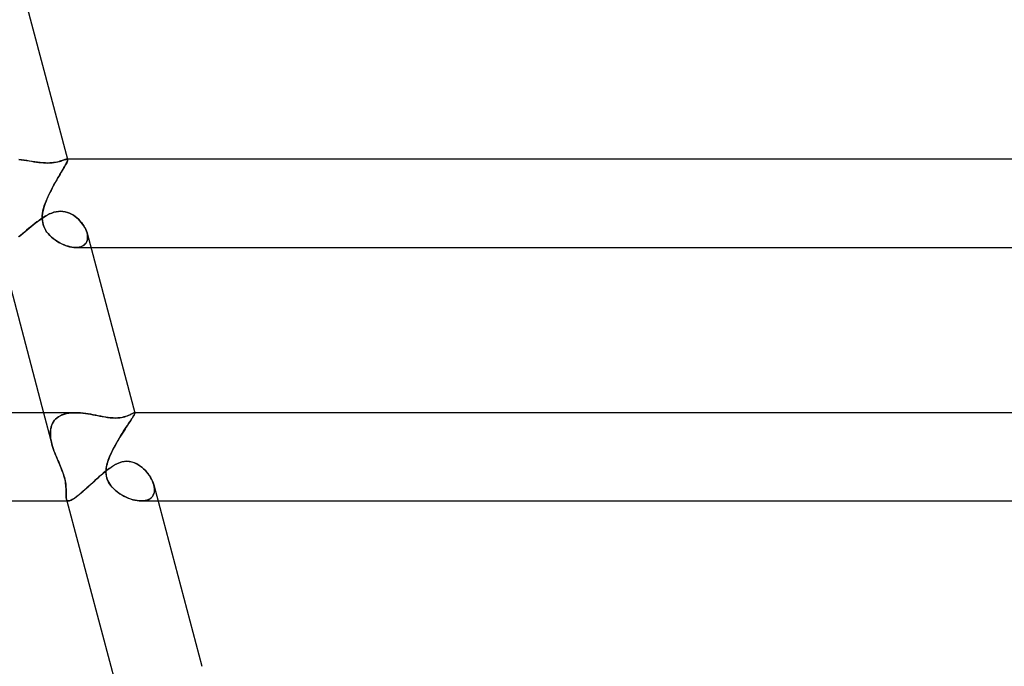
# Model space of a CAD drawing. Header units: millimetres. Extents: x -345 to 345, y -2 to 230.
# Tile 46 of 74: x 138 to 183, y 27 to 56. Entities that reach past the tile are written whole.
import ezdxf

# ---------------------------------------------------------------- set-up
doc = ezdxf.new("R2010")
doc.units = ezdxf.units.MM
doc.layers.add('HIDDEN', color=7, linetype='Continuous')
doc.layers.add('THICK', color=7, linetype='Continuous')

msp = doc.modelspace()

# ---------------------------------------------------------------- linework, layer by layer
at = {"layer": 'HIDDEN'}
for p, q in [((138.207, 49.969), (138.086, 49.982)), ((138.328, 49.954), (138.207, 49.969)), ((138.45, 49.937), (138.328, 49.954)), ((138.572, 49.919), (138.45, 49.937)), ((138.694, 49.901), (138.572, 49.919)), ((138.816, 49.883), (138.694, 49.901)), ((138.937, 49.866), (138.816, 49.883)), ((139.057, 49.852), (138.937, 49.866)), ((139.176, 49.84), (139.057, 49.852)), ((139.291, 49.833), (139.176, 49.84)), ((139.403, 49.83), (139.291, 49.833)), ((139.496, 49.832), (139.403, 49.83)), ((139.584, 49.838), (139.496, 49.832)), ((139.667, 49.847), (139.584, 49.838)), ((139.744, 49.859), (139.667, 49.847)), ((139.815, 49.873), (139.744, 49.859)), ((139.881, 49.889), (139.815, 49.873)), ((139.943, 49.906), (139.881, 49.889)), ((139.999, 49.923), (139.943, 49.906)), ((140.052, 49.94), (139.999, 49.923)), ((140.099, 49.956), (140.052, 49.94)), ((140.142, 49.97), (140.099, 49.956)), ((140.141, 49.626), (140.101, 49.558)), ((140.137, 49.619), (140.174, 49.683)), ((140.176, 49.688), (140.141, 49.626)), ((140.181, 49.982), (140.142, 49.97)), ((140.174, 49.683), (140.206, 49.741)), ((140.208, 49.744), (140.176, 49.688)), ((140.214, 49.992), (140.181, 49.982)), ((140.206, 49.741), (140.234, 49.793)), ((140.236, 49.795), (140.208, 49.744)), ((140.242, 49.998), (140.214, 49.992)), ((140.234, 49.793), (140.258, 49.839)), ((140.259, 49.84), (140.236, 49.795)), ((140.264, 50), (140.242, 49.998)), ((140.258, 49.839), (140.276, 49.879)), ((140.277, 49.879), (140.259, 49.84)), ((140.274, 49.999), (140.264, 50)), ((140.265, 50), (140.274, 49.999)), ((140.282, 49.998), (140.274, 49.999)), ((140.274, 49.999), (140.282, 49.998)), ((140.276, 49.879), (140.29, 49.912)), ((140.29, 49.912), (140.277, 49.879)), ((140.288, 49.995), (140.282, 49.998)), ((140.282, 49.998), (140.289, 49.995)), ((140.294, 49.991), (140.288, 49.995)), ((140.289, 49.995), (140.294, 49.991)), ((140.29, 49.912), (140.298, 49.94)), ((140.299, 49.94), (140.29, 49.912)), ((140.298, 49.986), (140.294, 49.991)), ((140.294, 49.991), (140.298, 49.985)), ((140.295, 50), (140.301, 49.978)), ((140.301, 49.979), (140.298, 49.986)), ((140.298, 49.985), (140.301, 49.978)), ((140.298, 49.94), (140.302, 49.962)), ((140.302, 49.962), (140.299, 49.94)), ((140.302, 49.962), (140.301, 49.978)), ((140.301, 49.978), (140.302, 49.962)), ((139.847, 49.129), (139.901, 49.221)), ((139.914, 49.244), (139.863, 49.156)), ((139.901, 49.221), (139.953, 49.309)), ((139.964, 49.328), (139.914, 49.244)), ((139.953, 49.309), (140.003, 49.393)), ((140.012, 49.408), (139.964, 49.328)), ((140.003, 49.393), (140.051, 49.473)), ((140.058, 49.485), (140.012, 49.408)), ((140.051, 49.473), (140.096, 49.549)), ((140.101, 49.558), (140.058, 49.485)), ((140.096, 49.549), (140.137, 49.619)), ((139.571, 48.633), (139.625, 48.736)), ((139.651, 48.783), (139.599, 48.686)), ((139.625, 48.736), (139.681, 48.837)), ((139.704, 48.879), (139.651, 48.783)), ((139.681, 48.837), (139.737, 48.937)), ((139.758, 48.973), (139.704, 48.879)), ((139.737, 48.937), (139.792, 49.034)), ((139.811, 49.066), (139.758, 48.973)), ((139.792, 49.034), (139.847, 49.129)), ((139.863, 49.156), (139.811, 49.066)), ((139.404, 48.292), (139.361, 48.194)), ((139.368, 48.211), (139.415, 48.317)), ((139.45, 48.391), (139.404, 48.292)), ((139.415, 48.317), (139.465, 48.423)), ((139.498, 48.489), (139.45, 48.391)), ((139.465, 48.423), (139.517, 48.528)), ((139.548, 48.588), (139.498, 48.489)), ((139.517, 48.528), (139.571, 48.633)), ((139.599, 48.686), (139.548, 48.588)), ((139.21, 47.769), (139.244, 47.884)), ((139.252, 47.909), (139.224, 47.819)), ((139.244, 47.884), (139.284, 48)), ((139.284, 48), (139.252, 47.909)), ((139.284, 48), (139.324, 48.105)), ((139.32, 48.097), (139.284, 48)), ((139.361, 48.194), (139.32, 48.097)), ((139.324, 48.105), (139.368, 48.211)), ((139.15, 47.335), (139.153, 47.439)), ((139.152, 47.43), (139.15, 47.323)), ((139.162, 47.534), (139.152, 47.43)), ((139.153, 47.439), (139.164, 47.546)), ((139.179, 47.634), (139.162, 47.534)), ((139.164, 47.546), (139.183, 47.656)), ((139.2, 47.729), (139.179, 47.634)), ((139.183, 47.656), (139.21, 47.769)), ((139.224, 47.819), (139.2, 47.729)), ((139.202, 47.364), (139.293, 47.42)), ((139.293, 47.42), (139.387, 47.473)), ((139.387, 47.473), (139.483, 47.52)), ((139.483, 47.52), (139.58, 47.561)), ((139.58, 47.561), (139.68, 47.595)), ((139.68, 47.595), (139.781, 47.621)), ((139.781, 47.621), (139.883, 47.637)), ((139.883, 47.637), (139.984, 47.642)), ((139.984, 47.642), (140.089, 47.636)), ((140.089, 47.636), (140.191, 47.619)), ((140.191, 47.619), (140.29, 47.592)), ((140.29, 47.592), (140.385, 47.555)), ((140.385, 47.555), (140.475, 47.511)), ((140.475, 47.511), (140.562, 47.459)), ((140.562, 47.459), (140.644, 47.402)), ((140.644, 47.402), (140.721, 47.341)), ((138.555, 46.876), (138.648, 46.952)), ((138.648, 46.952), (138.742, 47.028)), ((138.742, 47.028), (138.835, 47.101)), ((138.835, 47.101), (138.927, 47.172)), ((138.927, 47.172), (139.02, 47.24)), ((139.02, 47.24), (139.111, 47.304)), ((139.111, 47.304), (139.202, 47.364)), ((139.155, 47.234), (139.15, 47.335)), ((139.15, 47.323), (139.157, 47.213)), ((139.169, 47.136), (139.155, 47.234)), ((139.157, 47.213), (139.175, 47.105)), ((139.192, 47.041), (139.169, 47.136)), ((139.175, 47.105), (139.204, 47.001)), ((139.223, 46.949), (139.192, 47.041)), ((139.204, 47.001), (139.243, 46.902)), ((139.262, 46.86), (139.223, 46.949)), ((140.721, 47.341), (140.793, 47.275)), ((140.793, 47.275), (140.861, 47.205)), ((140.861, 47.205), (140.925, 47.132)), ((140.925, 47.132), (140.984, 47.056)), ((140.984, 47.056), (141.037, 46.977)), ((141.037, 46.977), (141.084, 46.896)), ((138.1, 46.494), (138.189, 46.568)), ((138.189, 46.568), (138.278, 46.643)), ((138.278, 46.643), (138.369, 46.72)), ((138.369, 46.72), (138.462, 46.798)), ((138.462, 46.798), (138.555, 46.876)), ((139.243, 46.902), (139.291, 46.806)), ((139.31, 46.774), (139.262, 46.86)), ((139.291, 46.806), (139.349, 46.714)), ((139.365, 46.692), (139.31, 46.774)), ((139.349, 46.714), (139.415, 46.628)), ((139.427, 46.614), (139.365, 46.692)), ((139.415, 46.628), (139.487, 46.547)), ((139.494, 46.54), (139.427, 46.614)), ((139.487, 46.547), (139.564, 46.472)), ((139.565, 46.471), (139.494, 46.54)), ((141.084, 46.896), (141.124, 46.815)), ((141.124, 46.815), (141.158, 46.734)), ((141.158, 46.734), (141.183, 46.655)), ((141.201, 46.573), (141.183, 46.656)), ((141.183, 46.655), (141.201, 46.577)), ((141.201, 46.577), (141.21, 46.501)), ((141.21, 46.493), (141.201, 46.573)), ((141.21, 46.501), (141.21, 46.428)), ((141.21, 46.416), (141.21, 46.493)), ((139.564, 46.472), (139.645, 46.403)), ((139.64, 46.407), (139.565, 46.471)), ((139.718, 46.347), (139.64, 46.407)), ((139.645, 46.403), (139.729, 46.339)), ((139.799, 46.292), (139.718, 46.347)), ((139.729, 46.339), (139.818, 46.279)), ((139.882, 46.241), (139.799, 46.292)), ((139.818, 46.279), (139.91, 46.224)), ((139.967, 46.193), (139.882, 46.241)), ((139.91, 46.224), (140.005, 46.174)), ((140.055, 46.151), (139.967, 46.193)), ((140.005, 46.174), (140.101, 46.13)), ((140.144, 46.113), (140.055, 46.151)), ((140.101, 46.13), (140.199, 46.092)), ((140.233, 46.079), (140.144, 46.113)), ((140.199, 46.092), (140.297, 46.059)), ((140.323, 46.052), (140.233, 46.079)), ((140.297, 46.059), (140.393, 46.034)), ((140.413, 46.03), (140.323, 46.052)), ((140.968, 46.059), (140.902, 46.033)), ((140.922, 46.04), (140.992, 46.07)), ((141.027, 46.092), (140.968, 46.059)), ((140.992, 46.07), (141.053, 46.11)), ((141.079, 46.133), (141.027, 46.092)), ((141.053, 46.11), (141.105, 46.158)), ((141.123, 46.18), (141.079, 46.133)), ((141.105, 46.158), (141.146, 46.213)), ((141.159, 46.234), (141.123, 46.18)), ((141.146, 46.213), (141.178, 46.275)), ((141.185, 46.293), (141.159, 46.234)), ((141.178, 46.275), (141.199, 46.343)), ((141.202, 46.358), (141.185, 46.293)), ((141.199, 46.343), (141.21, 46.416)), ((141.21, 46.428), (141.202, 46.358)), ((140.393, 46.034), (140.488, 46.015)), ((140.5, 46.013), (140.413, 46.03)), ((140.488, 46.015), (140.58, 46.004)), ((140.586, 46.003), (140.5, 46.013)), ((140.58, 46.004), (140.669, 46)), ((140.669, 46), (140.586, 46.003)), ((140.669, 46), (140.76, 46.004)), ((140.751, 46.003), (140.669, 46)), ((140.671, 46), (141.357, 46)), ((140.829, 46.014), (140.751, 46.003)), ((140.76, 46.004), (140.845, 46.018)), ((140.902, 46.033), (140.829, 46.014)), ((140.845, 46.018), (140.922, 46.04)), ((139.209, 38.5), (139.589, 37.07)), ((140.242, 38.458), (140.147, 38.433)), ((140.16, 38.437), (140.254, 38.461)), ((140.342, 38.477), (140.242, 38.458)), ((140.254, 38.461), (140.351, 38.478)), ((140.445, 38.49), (140.342, 38.477)), ((140.351, 38.478), (140.452, 38.491)), ((140.552, 38.498), (140.445, 38.49)), ((140.452, 38.491), (140.555, 38.498)), ((140.661, 38.5), (140.552, 38.498)), ((140.555, 38.498), (140.661, 38.5)), ((140.775, 38.498), (140.661, 38.5)), ((140.89, 38.491), (140.775, 38.498)), ((141.006, 38.48), (140.89, 38.491)), ((141.122, 38.466), (141.006, 38.48)), ((141.237, 38.449), (141.122, 38.466)), ((141.352, 38.43), (141.237, 38.449)), ((143.214, 38.451), (143.177, 38.433)), ((143.247, 38.467), (143.214, 38.451)), ((143.276, 38.481), (143.247, 38.467)), ((143.301, 38.491), (143.276, 38.481)), ((143.321, 38.498), (143.301, 38.491)), ((143.336, 38.5), (143.321, 38.498)), ((143.346, 38.46), (143.335, 38.436)), ((143.339, 38.5), (143.336, 38.5)), ((143.336, 38.5), (143.339, 38.5)), ((143.336, 38.437), (143.346, 38.461)), ((143.343, 38.499), (143.339, 38.5)), ((143.339, 38.5), (143.343, 38.499)), ((143.345, 38.498), (143.343, 38.499)), ((143.343, 38.499), (143.345, 38.498)), ((143.348, 38.496), (143.345, 38.498)), ((143.345, 38.498), (143.348, 38.496)), ((143.346, 38.461), (143.351, 38.479)), ((143.351, 38.479), (143.346, 38.46)), ((143.348, 38.5), (143.351, 38.491)), ((143.349, 38.494), (143.348, 38.496)), ((143.348, 38.496), (143.349, 38.494)), ((143.35, 38.491), (143.349, 38.494)), ((143.349, 38.494), (143.35, 38.491)), ((143.351, 38.479), (143.35, 38.491)), ((143.35, 38.491), (143.351, 38.479)), ((139.607, 38), (139.574, 37.921)), ((139.581, 37.939), (139.616, 38.019)), ((139.648, 38.075), (139.607, 38)), ((139.616, 38.019), (139.659, 38.092)), ((139.698, 38.145), (139.648, 38.075)), ((139.659, 38.092), (139.71, 38.161)), ((139.755, 38.21), (139.698, 38.145)), ((139.71, 38.161), (139.769, 38.223)), ((139.82, 38.267), (139.755, 38.21)), ((139.769, 38.223), (139.835, 38.279)), ((139.892, 38.318), (139.82, 38.267)), ((139.835, 38.279), (139.908, 38.328)), ((139.971, 38.363), (139.892, 38.318)), ((139.908, 38.328), (139.987, 38.371)), ((140.056, 38.401), (139.971, 38.363)), ((139.987, 38.371), (140.071, 38.407)), ((140.147, 38.433), (140.056, 38.401)), ((140.071, 38.407), (140.16, 38.437)), ((141.466, 38.41), (141.352, 38.43)), ((141.58, 38.388), (141.466, 38.41)), ((141.694, 38.366), (141.58, 38.388)), ((141.809, 38.343), (141.694, 38.366)), ((141.923, 38.322), (141.809, 38.343)), ((142.036, 38.302), (141.923, 38.322)), ((142.149, 38.285), (142.036, 38.302)), ((142.26, 38.272), (142.149, 38.285)), ((142.369, 38.263), (142.26, 38.272)), ((142.475, 38.26), (142.369, 38.263)), ((142.585, 38.264), (142.475, 38.26)), ((142.688, 38.275), (142.585, 38.264)), ((142.78, 38.291), (142.688, 38.275)), ((142.861, 38.31), (142.78, 38.291)), ((142.931, 38.331), (142.861, 38.31)), ((142.991, 38.352), (142.931, 38.331)), ((143.043, 38.373), (142.991, 38.352)), ((143.016, 37.928), (143.07, 38.01)), ((143.071, 38.012), (143.02, 37.934)), ((143.091, 38.393), (143.043, 38.373)), ((143.07, 38.01), (143.119, 38.085)), ((143.119, 38.086), (143.071, 38.012)), ((143.136, 38.414), (143.091, 38.393)), ((143.119, 38.085), (143.164, 38.155)), ((143.164, 38.155), (143.119, 38.086)), ((143.177, 38.433), (143.136, 38.414)), ((143.164, 38.155), (143.205, 38.218)), ((143.205, 38.218), (143.164, 38.155)), ((143.205, 38.218), (143.242, 38.275)), ((143.241, 38.274), (143.205, 38.218)), ((143.272, 38.324), (143.241, 38.274)), ((143.242, 38.275), (143.273, 38.326)), ((143.298, 38.368), (143.272, 38.324)), ((143.273, 38.326), (143.299, 38.37)), ((143.319, 38.405), (143.298, 38.368)), ((143.299, 38.37), (143.32, 38.406)), ((143.335, 38.436), (143.319, 38.405)), ((143.32, 38.406), (143.336, 38.437)), ((139.517, 37.58), (139.522, 37.675)), ((139.52, 37.657), (139.517, 37.563)), ((139.519, 37.482), (139.517, 37.58)), ((139.517, 37.563), (139.52, 37.467)), ((139.531, 37.748), (139.52, 37.657)), ((139.522, 37.675), (139.534, 37.767)), ((139.548, 37.837), (139.531, 37.748)), ((139.534, 37.767), (139.553, 37.855)), ((139.574, 37.921), (139.548, 37.837)), ((139.553, 37.855), (139.581, 37.939)), ((142.72, 37.463), (142.782, 37.562)), ((142.793, 37.58), (142.734, 37.485)), ((142.782, 37.562), (142.843, 37.659)), ((142.852, 37.673), (142.793, 37.58)), ((142.843, 37.659), (142.903, 37.753)), ((142.91, 37.763), (142.852, 37.673)), ((142.903, 37.753), (142.961, 37.843)), ((142.966, 37.851), (142.91, 37.763)), ((142.961, 37.843), (143.016, 37.928)), ((143.02, 37.934), (142.966, 37.851)), ((139.528, 37.381), (139.519, 37.482)), ((139.52, 37.467), (139.53, 37.37)), ((139.543, 37.279), (139.528, 37.381)), ((139.53, 37.37), (139.545, 37.27)), ((139.564, 37.175), (139.543, 37.279)), ((139.545, 37.27), (139.565, 37.17)), ((139.589, 37.07), (139.564, 37.175)), ((139.565, 37.17), (139.589, 37.069)), ((142.474, 37.044), (142.534, 37.151)), ((142.557, 37.19), (142.5, 37.09)), ((142.534, 37.151), (142.596, 37.256)), ((142.616, 37.29), (142.557, 37.19)), ((142.596, 37.256), (142.658, 37.36)), ((142.675, 37.388), (142.616, 37.29)), ((142.658, 37.36), (142.72, 37.463)), ((142.734, 37.485), (142.675, 37.388)), ((139.616, 36.976), (139.589, 37.07)), ((139.589, 37.069), (139.617, 36.973)), ((139.646, 36.881), (139.616, 36.976)), ((139.617, 36.973), (139.647, 36.877)), ((139.679, 36.786), (139.646, 36.881)), ((139.647, 36.877), (139.68, 36.781)), ((139.714, 36.69), (139.679, 36.786)), ((139.68, 36.781), (139.716, 36.687)), ((139.752, 36.595), (139.714, 36.69)), ((139.716, 36.687), (139.752, 36.593)), ((142.292, 36.693), (142.248, 36.596)), ((142.253, 36.608), (142.304, 36.718)), ((142.341, 36.792), (142.292, 36.693)), ((142.304, 36.718), (142.358, 36.827)), ((142.391, 36.891), (142.341, 36.792)), ((142.358, 36.827), (142.415, 36.936)), ((142.445, 36.99), (142.391, 36.891)), ((142.415, 36.936), (142.474, 37.044)), ((142.5, 37.09), (142.445, 36.99)), ((139.79, 36.5), (139.752, 36.595)), ((139.752, 36.593), (139.79, 36.5)), ((139.822, 36.425), (139.79, 36.5)), ((139.79, 36.5), (139.825, 36.418)), ((139.854, 36.351), (139.822, 36.425)), ((139.825, 36.418), (139.86, 36.337)), ((139.886, 36.277), (139.854, 36.351)), ((139.86, 36.337), (139.895, 36.256)), ((139.918, 36.204), (139.886, 36.277)), ((139.895, 36.256), (139.93, 36.175)), ((142.117, 36.255), (142.094, 36.174)), ((142.101, 36.2), (142.123, 36.274)), ((142.144, 36.336), (142.117, 36.255)), ((142.123, 36.274), (142.148, 36.349)), ((142.173, 36.418), (142.144, 36.336)), ((142.148, 36.349), (142.176, 36.424)), ((142.206, 36.5), (142.173, 36.418)), ((142.176, 36.424), (142.206, 36.5)), ((142.206, 36.5), (142.253, 36.608)), ((142.248, 36.596), (142.206, 36.5)), ((142.537, 36.184), (142.644, 36.23)), ((142.644, 36.23), (142.758, 36.268)), ((142.758, 36.268), (142.876, 36.292)), ((142.876, 36.292), (142.995, 36.3)), ((142.995, 36.3), (143.103, 36.293)), ((143.103, 36.293), (143.207, 36.273)), ((143.207, 36.273), (143.307, 36.242)), ((143.307, 36.242), (143.403, 36.2)), ((139.949, 36.131), (139.918, 36.204)), ((139.93, 36.175), (139.964, 36.095)), ((139.979, 36.059), (139.949, 36.131)), ((139.964, 36.095), (139.998, 36.016)), ((140.011, 35.983), (139.979, 36.059)), ((139.998, 36.016), (140.03, 35.937)), ((140.044, 35.901), (140.011, 35.983)), ((140.03, 35.937), (140.06, 35.859)), ((140.076, 35.815), (140.044, 35.901)), ((140.06, 35.859), (140.088, 35.782)), ((140.108, 35.725), (140.076, 35.815)), ((140.088, 35.782), (140.114, 35.707)), ((141.901, 35.743), (141.992, 35.817)), ((141.992, 35.817), (142.082, 35.889)), ((142.042, 35.805), (142.045, 35.893)), ((142.047, 35.714), (142.042, 35.805)), ((142.049, 35.935), (142.043, 35.857)), ((142.043, 35.857), (142.043, 35.78)), ((142.043, 35.78), (142.048, 35.704)), ((142.045, 35.893), (142.053, 35.976)), ((142.059, 36.014), (142.049, 35.935)), ((142.053, 35.976), (142.066, 36.054)), ((142.074, 36.093), (142.059, 36.014)), ((142.066, 36.054), (142.082, 36.127)), ((142.094, 36.174), (142.074, 36.093)), ((142.082, 36.127), (142.101, 36.2)), ((142.082, 35.889), (142.171, 35.956)), ((142.171, 35.956), (142.259, 36.018)), ((142.259, 36.018), (142.346, 36.076)), ((142.346, 36.076), (142.437, 36.131)), ((142.437, 36.131), (142.537, 36.184)), ((143.403, 36.2), (143.495, 36.151)), ((143.495, 36.151), (143.583, 36.094)), ((143.583, 36.094), (143.666, 36.031)), ((143.666, 36.031), (143.745, 35.963)), ((143.745, 35.963), (143.818, 35.892)), ((143.818, 35.892), (143.886, 35.817)), ((143.886, 35.817), (143.951, 35.739)), ((140.137, 35.633), (140.108, 35.725)), ((140.114, 35.707), (140.137, 35.632)), ((140.162, 35.542), (140.137, 35.633)), ((140.137, 35.632), (140.158, 35.559)), ((140.158, 35.559), (140.176, 35.486)), ((140.183, 35.454), (140.162, 35.542)), ((140.176, 35.486), (140.191, 35.414)), ((140.199, 35.37), (140.183, 35.454)), ((140.191, 35.414), (140.204, 35.34)), ((140.211, 35.288), (140.199, 35.37)), ((140.204, 35.34), (140.214, 35.265)), ((141.351, 35.255), (141.441, 35.337)), ((141.441, 35.337), (141.533, 35.42)), ((141.533, 35.42), (141.625, 35.503)), ((141.625, 35.503), (141.717, 35.585)), ((141.717, 35.585), (141.81, 35.665)), ((141.81, 35.665), (141.901, 35.743)), ((142.061, 35.62), (142.047, 35.714)), ((142.048, 35.704), (142.059, 35.629)), ((142.059, 35.629), (142.076, 35.556)), ((142.084, 35.528), (142.061, 35.62)), ((142.076, 35.556), (142.099, 35.483)), ((142.116, 35.44), (142.084, 35.528)), ((142.099, 35.483), (142.129, 35.41)), ((142.156, 35.355), (142.116, 35.44)), ((142.129, 35.41), (142.167, 35.336)), ((142.205, 35.273), (142.156, 35.355)), ((142.167, 35.336), (142.213, 35.26)), ((143.951, 35.739), (144.01, 35.658)), ((144.01, 35.658), (144.064, 35.574)), ((144.064, 35.574), (144.112, 35.489)), ((144.112, 35.489), (144.154, 35.402)), ((144.154, 35.402), (144.189, 35.316)), ((140.22, 35.209), (140.211, 35.288)), ((140.214, 35.265), (140.222, 35.189)), ((140.226, 35.134), (140.22, 35.209)), ((140.222, 35.189), (140.227, 35.112)), ((140.229, 35.062), (140.226, 35.134)), ((140.227, 35.112), (140.23, 35.037)), ((140.23, 34.994), (140.229, 35.062)), ((140.23, 35.037), (140.231, 34.965)), ((140.231, 34.931), (140.23, 34.994)), ((140.23, 34.871), (140.231, 34.931)), ((140.231, 34.898), (140.23, 34.835)), ((140.23, 34.815), (140.23, 34.871)), ((140.231, 34.965), (140.231, 34.898)), ((140.843, 34.804), (140.922, 34.87)), ((140.922, 34.87), (141.003, 34.941)), ((141.003, 34.941), (141.087, 35.016)), ((141.087, 35.016), (141.173, 35.093)), ((141.173, 35.093), (141.262, 35.173)), ((141.262, 35.173), (141.351, 35.255)), ((142.262, 35.194), (142.205, 35.273)), ((142.213, 35.26), (142.269, 35.184)), ((142.325, 35.118), (142.262, 35.194)), ((142.269, 35.184), (142.336, 35.106)), ((142.394, 35.047), (142.325, 35.118)), ((142.336, 35.106), (142.41, 35.031)), ((142.468, 34.979), (142.394, 35.047)), ((142.41, 35.031), (142.49, 34.96)), ((142.546, 34.915), (142.468, 34.979)), ((142.49, 34.96), (142.576, 34.893)), ((142.628, 34.856), (142.546, 34.915)), ((142.576, 34.893), (142.666, 34.83)), ((144.189, 35.316), (144.216, 35.23)), ((144.216, 35.23), (144.236, 35.143)), ((144.235, 35.145), (144.216, 35.23)), ((144.238, 34.9), (144.219, 34.827)), ((144.221, 34.833), (144.239, 34.905)), ((144.246, 35.062), (144.235, 35.145)), ((144.236, 35.143), (144.246, 35.059)), ((144.247, 34.977), (144.238, 34.9)), ((144.239, 34.905), (144.247, 34.982)), ((144.247, 34.982), (144.246, 35.062)), ((144.246, 35.059), (144.247, 34.977)), ((140.23, 34.835), (140.23, 34.777)), ((140.23, 34.763), (140.23, 34.815)), ((140.23, 34.777), (140.231, 34.723)), ((140.232, 34.714), (140.23, 34.763)), ((140.231, 34.723), (140.234, 34.674)), ((140.235, 34.669), (140.232, 34.714)), ((140.234, 34.674), (140.239, 34.631)), ((140.239, 34.629), (140.235, 34.669)), ((140.239, 34.631), (140.247, 34.593)), ((140.247, 34.594), (140.239, 34.629)), ((140.256, 34.566), (140.247, 34.594)), ((140.247, 34.593), (140.256, 34.565)), ((140.247, 34.593), (140.271, 34.5)), ((140.267, 34.543), (140.256, 34.566)), ((140.256, 34.565), (140.268, 34.542)), ((140.282, 34.524), (140.267, 34.543)), ((140.268, 34.542), (140.282, 34.524)), ((140.3, 34.511), (140.282, 34.524)), ((140.282, 34.524), (140.3, 34.511)), ((140.321, 34.503), (140.3, 34.511)), ((140.3, 34.511), (140.322, 34.503)), ((140.347, 34.5), (140.321, 34.503)), ((140.322, 34.503), (140.346, 34.5)), ((140.346, 34.5), (140.38, 34.504)), ((140.38, 34.504), (140.419, 34.515)), ((140.419, 34.515), (140.464, 34.534)), ((140.464, 34.534), (140.515, 34.561)), ((140.515, 34.561), (140.571, 34.596)), ((140.571, 34.596), (140.632, 34.638)), ((140.632, 34.638), (140.697, 34.687)), ((140.697, 34.687), (140.768, 34.742)), ((140.768, 34.742), (140.843, 34.804)), ((142.713, 34.8), (142.628, 34.856)), ((142.666, 34.83), (142.759, 34.772)), ((142.801, 34.748), (142.713, 34.8)), ((142.759, 34.772), (142.856, 34.718)), ((142.892, 34.7), (142.801, 34.748)), ((142.856, 34.718), (142.954, 34.67)), ((142.985, 34.656), (142.892, 34.7)), ((142.954, 34.67), (143.055, 34.627)), ((143.08, 34.617), (142.985, 34.656)), ((143.055, 34.627), (143.156, 34.589)), ((143.176, 34.583), (143.08, 34.617)), ((143.156, 34.589), (143.257, 34.558)), ((143.273, 34.554), (143.176, 34.583)), ((143.257, 34.558), (143.357, 34.533)), ((143.369, 34.531), (143.273, 34.554)), ((143.357, 34.533), (143.456, 34.515)), ((143.464, 34.514), (143.369, 34.531)), ((143.456, 34.515), (143.553, 34.504)), ((143.557, 34.504), (143.464, 34.514)), ((143.553, 34.504), (143.647, 34.5)), ((143.647, 34.5), (143.557, 34.504)), ((143.738, 34.504), (143.647, 34.5)), ((143.647, 34.5), (143.74, 34.504)), ((143.647, 34.5), (144.41, 34.5)), ((143.824, 34.516), (143.738, 34.504)), ((143.74, 34.504), (143.827, 34.517)), ((143.904, 34.536), (143.824, 34.516)), ((143.827, 34.517), (143.909, 34.538)), ((143.978, 34.565), (143.904, 34.536)), ((143.909, 34.538), (143.984, 34.568)), ((144.044, 34.602), (143.978, 34.565)), ((143.984, 34.568), (144.05, 34.606)), ((144.102, 34.648), (144.044, 34.602)), ((144.05, 34.606), (144.107, 34.652)), ((144.151, 34.701), (144.102, 34.648)), ((144.107, 34.652), (144.155, 34.706)), ((144.19, 34.761), (144.151, 34.701)), ((144.155, 34.706), (144.193, 34.767)), ((144.219, 34.827), (144.19, 34.761)), ((144.193, 34.767), (144.221, 34.833)), ((142.263, 27), (142.61, 25.692))]:
    msp.add_line(p, q, dxfattribs=at)
at = {"layer": 'THICK'}
for p, q in [((138.15, 58.078), (140.295, 50)), ((138.082, 49.982), (138.199, 49.97)), ((138.199, 49.97), (138.317, 49.956)), ((138.317, 49.956), (138.434, 49.94)), ((138.434, 49.94), (138.549, 49.923)), ((138.549, 49.923), (138.663, 49.906)), ((138.663, 49.906), (138.775, 49.889)), ((138.775, 49.889), (138.885, 49.873)), ((138.885, 49.873), (138.993, 49.859)), ((138.993, 49.859), (139.1, 49.847)), ((139.1, 49.847), (139.204, 49.838)), ((139.204, 49.838), (139.306, 49.832)), ((139.306, 49.832), (139.403, 49.83)), ((139.403, 49.83), (139.509, 49.833)), ((139.509, 49.833), (139.607, 49.84)), ((139.607, 49.84), (139.698, 49.852)), ((139.698, 49.852), (139.781, 49.866)), ((139.781, 49.866), (139.857, 49.883)), ((139.857, 49.883), (139.926, 49.901)), ((139.926, 49.901), (139.989, 49.919)), ((139.989, 49.919), (140.045, 49.937)), ((140.045, 49.937), (140.095, 49.954)), ((140.095, 49.954), (140.14, 49.969)), ((140.14, 49.969), (140.179, 49.982)), ((140.179, 49.982), (140.213, 49.992)), ((140.213, 49.992), (140.241, 49.998)), ((140.241, 49.998), (140.265, 50)), ((277.996, 50), (140.264, 50)), ((139.286, 47.416), (139.192, 47.357)), ((139.383, 47.47), (139.286, 47.416)), ((139.48, 47.519), (139.383, 47.47)), ((139.578, 47.561), (139.48, 47.519)), ((139.678, 47.595), (139.578, 47.561)), ((139.779, 47.621), (139.678, 47.595)), ((139.881, 47.637), (139.779, 47.621)), ((139.984, 47.642), (139.881, 47.637)), ((140.089, 47.636), (139.984, 47.642)), ((140.192, 47.619), (140.089, 47.636)), ((140.292, 47.591), (140.192, 47.619)), ((140.388, 47.554), (140.292, 47.591)), ((140.479, 47.509), (140.388, 47.554)), ((140.565, 47.457), (140.479, 47.509)), ((140.646, 47.401), (140.565, 47.457)), ((140.721, 47.341), (140.646, 47.401)), ((138.72, 47.011), (138.626, 46.934)), ((138.815, 47.086), (138.72, 47.011)), ((138.91, 47.159), (138.815, 47.086)), ((139.004, 47.229), (138.91, 47.159)), ((139.098, 47.295), (139.004, 47.229)), ((139.192, 47.357), (139.098, 47.295)), ((140.792, 47.276), (140.721, 47.341)), ((140.86, 47.207), (140.792, 47.276)), ((140.923, 47.134), (140.86, 47.207)), ((140.982, 47.058), (140.923, 47.134)), ((141.035, 46.98), (140.982, 47.058)), ((141.082, 46.899), (141.035, 46.98)), ((138.164, 46.548), (138.077, 46.475)), ((138.254, 46.623), (138.164, 46.548)), ((138.345, 46.699), (138.254, 46.623)), ((138.437, 46.777), (138.345, 46.699)), ((138.531, 46.856), (138.437, 46.777)), ((138.626, 46.934), (138.531, 46.856)), ((141.123, 46.818), (141.082, 46.899)), ((141.157, 46.736), (141.123, 46.818)), ((141.183, 46.656), (141.157, 46.736)), ((141.185, 46.649), (143.348, 38.5)), ((137.218, 46), (139.209, 38.5)), ((141.357, 46), (277.993, 46)), ((140.66, 38.5), (-140.66, 38.5)), ((140.661, 38.5), (140.771, 38.498)), ((140.771, 38.498), (140.883, 38.491)), ((140.883, 38.491), (140.996, 38.481)), ((140.996, 38.481), (141.109, 38.467)), ((141.109, 38.467), (141.222, 38.451)), ((141.222, 38.451), (141.333, 38.433)), ((143.17, 38.43), (143.209, 38.449)), ((143.209, 38.449), (143.244, 38.466)), ((143.244, 38.466), (143.274, 38.48)), ((143.274, 38.48), (143.299, 38.491)), ((143.299, 38.491), (143.32, 38.498)), ((143.32, 38.498), (143.336, 38.5)), ((283.996, 38.5), (143.336, 38.5)), ((141.333, 38.433), (141.443, 38.414)), ((141.443, 38.414), (141.551, 38.393)), ((141.551, 38.393), (141.658, 38.373)), ((141.658, 38.373), (141.762, 38.352)), ((141.762, 38.352), (141.872, 38.331)), ((141.872, 38.331), (141.989, 38.31)), ((141.989, 38.31), (142.11, 38.291)), ((142.11, 38.291), (142.234, 38.275)), ((142.234, 38.275), (142.357, 38.264)), ((142.357, 38.264), (142.475, 38.26)), ((142.475, 38.26), (142.575, 38.263)), ((142.575, 38.263), (142.667, 38.272)), ((142.667, 38.272), (142.752, 38.285)), ((142.752, 38.285), (142.83, 38.302)), ((142.83, 38.302), (142.901, 38.322)), ((142.901, 38.322), (142.966, 38.343)), ((142.966, 38.343), (143.025, 38.366)), ((143.025, 38.366), (143.079, 38.388)), ((143.079, 38.388), (143.127, 38.41)), ((143.127, 38.41), (143.17, 38.43)), ((142.681, 36.244), (142.58, 36.203)), ((142.784, 36.274), (142.681, 36.244)), ((142.888, 36.294), (142.784, 36.274)), ((142.995, 36.3), (142.888, 36.294)), ((143.115, 36.292), (142.995, 36.3)), ((143.232, 36.266), (143.115, 36.292)), ((143.342, 36.228), (143.232, 36.266)), ((143.443, 36.18), (143.342, 36.228)), ((142.007, 35.829), (141.913, 35.753)), ((142.099, 35.902), (142.007, 35.829)), ((142.193, 35.972), (142.099, 35.902)), ((142.288, 36.038), (142.193, 35.972)), ((142.384, 36.099), (142.288, 36.038)), ((142.481, 36.155), (142.384, 36.099)), ((142.58, 36.203), (142.481, 36.155)), ((143.535, 36.126), (143.443, 36.18)), ((143.616, 36.07), (143.535, 36.126)), ((143.69, 36.011), (143.616, 36.07)), ((143.762, 35.947), (143.69, 36.011)), ((143.831, 35.878), (143.762, 35.947)), ((143.897, 35.805), (143.831, 35.878)), ((143.959, 35.728), (143.897, 35.805)), ((141.443, 35.338), (141.35, 35.253)), ((141.537, 35.423), (141.443, 35.338)), ((141.631, 35.508), (141.537, 35.423)), ((141.725, 35.592), (141.631, 35.508)), ((141.819, 35.674), (141.725, 35.592)), ((141.913, 35.753), (141.819, 35.674)), ((144.016, 35.648), (143.959, 35.728)), ((144.069, 35.566), (144.016, 35.648)), ((144.116, 35.483), (144.069, 35.566)), ((144.156, 35.398), (144.116, 35.483)), ((144.19, 35.314), (144.156, 35.398)), ((140.996, 34.935), (140.914, 34.863)), ((141.081, 35.01), (140.996, 34.935)), ((141.169, 35.089), (141.081, 35.01)), ((141.258, 35.17), (141.169, 35.089)), ((141.35, 35.253), (141.258, 35.17)), ((144.216, 35.23), (144.19, 35.314)), ((144.218, 35.225), (146.401, 27)), ((-140.347, 34.5), (140.347, 34.5)), ((140.271, 34.5), (142.263, 27)), ((140.38, 34.504), (140.347, 34.5)), ((140.418, 34.515), (140.38, 34.504)), ((140.462, 34.533), (140.418, 34.515)), ((140.511, 34.559), (140.462, 34.533)), ((140.565, 34.592), (140.511, 34.559)), ((140.625, 34.633), (140.565, 34.592)), ((140.691, 34.682), (140.625, 34.633)), ((140.761, 34.736), (140.691, 34.682)), ((140.835, 34.797), (140.761, 34.736)), ((140.914, 34.863), (140.835, 34.797)), ((144.41, 34.5), (283.994, 34.5))]:
    msp.add_line(p, q, dxfattribs=at)

doc.saveas('drawing.dxf')
